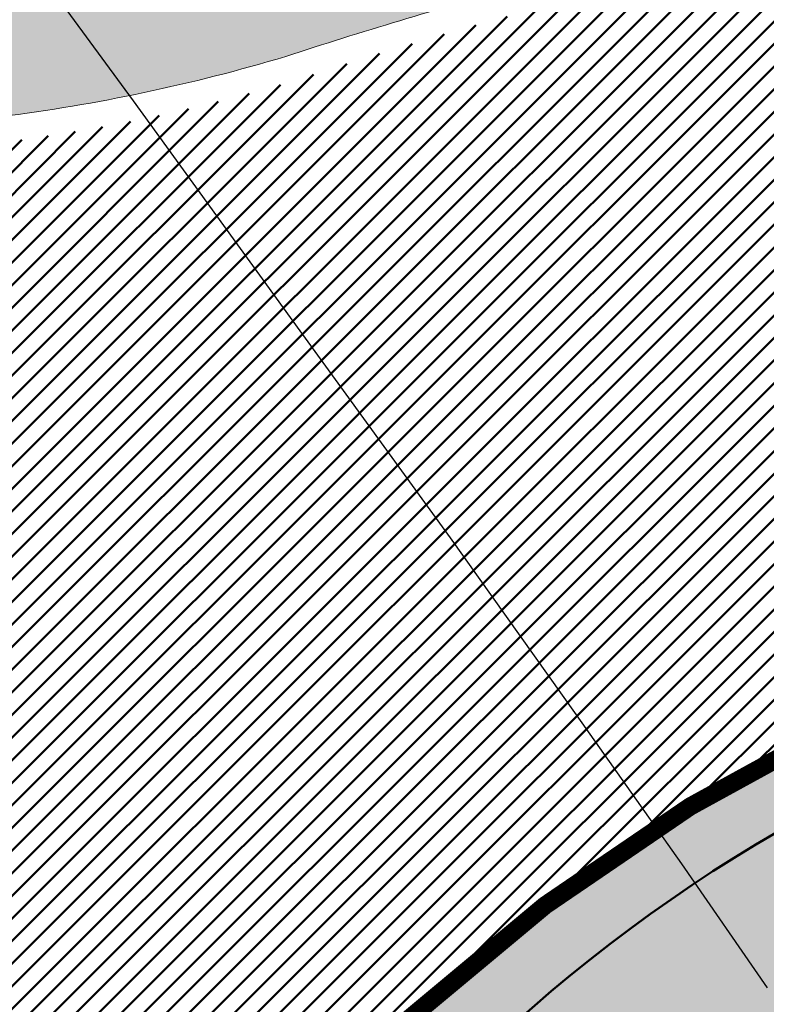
# Model space of a CAD drawing. Extents: x 2931 to 5026, y -2784 to 809.
# Tile 123 of 170: x 3189.91 to 3195.74, y -124.5 to -116.81. Entities that reach past the tile are written whole.
import ezdxf

# ---------------------------------------------------------------- set-up
doc = ezdxf.new("R2010")
doc.units = 0
doc.header["$MEASUREMENT"] = 0
doc.linetypes.add('CONTI', pattern=[0])
doc.layers.add('.', color=7, linetype='Continuous', lineweight=15)
doc.layers.add('GORIZDEFAULT', color=32, linetype='CONTI')
doc.layers.add('PDF_2D - Общий', color=7, linetype='Continuous')
pattern_1 = [(45, (0, 1538.843632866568), (-0.08838834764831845, 0.08838834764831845), [])]

# ---------------------------------------------------------------- blocks, each defined once
blk = doc.blocks.new('bstrtthtytt434')
at = {"layer": 'GORIZDEFAULT', "color": 32}
blk.add_lwpolyline([(3195.744993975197, 599.832192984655), (3195.076221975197, 600.800150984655), (3194.254429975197, 601.965808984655), (3193.269316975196, 603.349012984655), (3192.096610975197, 604.967394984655), (3190.795156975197, 606.765843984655), (3189.408376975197, 608.651006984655), (3188.007627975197, 610.533957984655), (3186.653967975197, 612.3456159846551), (3185.390816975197, 613.9926279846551), (3184.309380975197, 615.396371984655), (3183.420719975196, 616.487005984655), (3182.718198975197, 617.306433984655), (3182.189301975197, 617.888471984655), (3181.775184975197, 618.288230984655)], dxfattribs=at)

msp = doc.modelspace()

# ---------------------------------------------------------------- hatches: boundary and pattern name
at = {"layer": '.', "linetype": 'ByBlock', "lineweight": 50}
h = msp.add_hatch(dxfattribs=at)
h.set_pattern_fill('ANSI31', color=252)
h.set_pattern_definition(pattern_1)
edge = h.paths.add_edge_path()
edge.add_line((3056.579508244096, -13.72810971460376), (3060.468574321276, -22.94088155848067))
edge.add_line((3060.468574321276, -22.94088155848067), (3091.428099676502, -9.871672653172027))
edge.add_arc((3092.594819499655, -12.63550420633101), 2.999999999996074, 59.08883293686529, 112.8864824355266, ccw=False)
edge.add_line((3094.135944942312, -10.06160980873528), (3125.421424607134, -28.79386577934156))
edge.add_arc((3123.880299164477, -31.36776017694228), 3.000000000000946, 6.846905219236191, 59.0888329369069, ccw=False)
edge.add_line((3126.858903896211, -31.0101097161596), (3145.92372928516, -189.7868633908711))
edge.add_line((3145.92372928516, -189.7868633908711), (3153.629677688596, -253.9639773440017))
edge.add_line((3153.629677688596, -253.9639773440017), (3155.627738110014, -291.0431588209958))
edge.add_line((3155.627738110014, -291.0431588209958), (3160.809987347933, -390.8336176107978))
edge.add_arc((3157.814024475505, -390.9892018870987), 2.999999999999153, -86.74722545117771, 2.9727744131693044, ccw=False)
edge.add_line((3157.984247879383, -393.9843686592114), (3050.375705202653, -400.1000522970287))
edge.add_line((3050.375705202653, -400.1000522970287), (3050.943116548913, -410.0839415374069))
edge.add_line((3050.943116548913, -410.0839415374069), (3313.191871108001, -395.2423217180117))
edge.add_line((3313.191871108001, -395.2423217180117), (3312.624459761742, -385.2584324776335))
edge.add_line((3312.624459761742, -385.2584324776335), (3173.95866141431, -393.0764996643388))
edge.add_arc((3173.788438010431, -390.0813328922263), 2.999999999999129, 182.972774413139, 273.2527745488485, ccw=False)
edge.add_line((3170.792475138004, -390.2369171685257), (3164.49681413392, -269.5578782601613))
edge.add_line((3164.49681413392, -269.5578782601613), (3163.4838931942, -250.9031565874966))
edge.add_line((3163.4838931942, -250.9031565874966), (3160.81852438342, -229.0071751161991))
edge.add_arc((3164.480270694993, -229.3400365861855), 3.67684413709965, 91.76941746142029, 174.8059522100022, ccw=False)
edge.add_line((3164.36673985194, -225.6649456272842), (3165.328204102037, -225.5721756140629))
edge.add_line((3165.328204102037, -225.5721756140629), (3157.302999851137, -143.7639337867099))
edge.add_arc((3156.299241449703, -137.2508763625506), 6.589950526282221, 187.8889569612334, 278.7611968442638, ccw=False)
edge.add_line((3149.771658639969, -138.1553710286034), (3140.934979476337, -64.3232824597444))
edge.add_line((3140.934979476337, -64.3232824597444), (3139.504408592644, -51.66150844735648))
edge.add_line((3139.504408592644, -51.66150844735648), (3136.203008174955, -24.94942472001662))
edge.add_arc((3133.224403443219, -25.3070751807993), 3.000000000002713, 6.84690521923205, 59.08883293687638)
edge.add_line((3134.765528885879, -22.73318078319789), (3099.87037971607, -1.839626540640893))
edge.add_arc((3101.693711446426, 0.8191406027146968), 3.223907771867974, 157.9186088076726, 235.5584146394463, ccw=False)
edge.add_line((3098.706274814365, 2.031082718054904), (3108.700353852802, 18.51741190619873))
edge.add_arc((3111.264605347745, 16.96029461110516), 3.00000000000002, 58.73218183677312, 148.732181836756, ccw=False)
edge.add_line((3112.821722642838, 19.524546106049), (3205.618491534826, -36.82540788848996))
edge.add_line((3205.618491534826, -36.82540788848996), (3207.292050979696, -37.73551597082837))
edge.add_line((3207.292050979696, -37.73551597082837), (3243.014474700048, -51.08095955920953))
edge.add_line((3243.014474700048, -51.08095955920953), (3266.942729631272, -59.95543376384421))
edge.add_line((3266.942729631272, -59.95543376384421), (3413.241120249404, -148.0148327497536))
edge.add_line((3413.241120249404, -148.0148327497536), (3418.398145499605, -139.4471556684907))
edge.add_line((3418.398145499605, -139.4471556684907), (3272.099754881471, -51.38775668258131))
edge.add_line((3272.099754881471, -51.38775668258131), (3270.420061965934, -50.57949861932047))
edge.add_line((3270.420061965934, -50.57949861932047), (3212.929790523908, -29.25759560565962))
edge.add_line((3212.929790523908, -29.25759560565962), (3210.80888251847, -28.27790290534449))
edge.add_line((3210.80888251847, -28.27790290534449), (3103.502412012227, 36.8829291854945))
edge.add_arc((3105.05952930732, 39.44718068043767), 2.999999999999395, 149.0720988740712, 238.7321818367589, ccw=False)
edge.add_line((3102.486085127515, 40.98905780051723), (3107.443599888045, 49.26331476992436))
edge.add_line((3107.443599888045, 49.26331476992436), (3098.865452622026, 54.4029051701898))
edge.add_line((3098.865452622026, 54.4029051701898), (3093.95672483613, 46.21007528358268))
edge.add_arc((3091.383280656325, 47.75195240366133), 2.999999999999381, 238.7321818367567, 329.07209887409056, ccw=False)
edge.add_line((3089.826163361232, 45.1877009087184), (3029.258160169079, 81.96704392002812))
edge.add_line((3029.258160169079, 81.96704392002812), (3024.067769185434, 73.41953893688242))
edge.add_line((3024.067769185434, 73.41953893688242), (3099.145714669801, 27.82917167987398))
edge.add_arc((3097.588597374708, 25.26492018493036), 2.999999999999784, -31.267816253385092, 58.732181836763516, ccw=False)
edge.add_line((3100.152848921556, 23.70780297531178), (3084.60404677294, -1.897871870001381))
edge.add_line((3084.60404677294, -1.897871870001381), (3056.579508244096, -13.72810971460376))
h = msp.add_hatch(dxfattribs=at)
h.set_pattern_fill('ANSI31', color=72)
h.set_pattern_definition(pattern_1)
edge = h.paths.add_edge_path()
edge.add_line((3198.64854658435, -233.9982292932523), (3204.228626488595, -233.367908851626))
edge.add_line((3204.228626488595, -233.367908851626), (3205.797166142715, -247.2772469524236))
edge.add_line((3205.797166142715, -247.2772469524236), (3240.426562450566, -243.3715045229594))
edge.add_line((3240.426562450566, -243.3715045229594), (3240.44861768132, -243.5670523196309))
edge.add_line((3240.44861768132, -243.5670523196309), (3240.049289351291, -243.6131888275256))
edge.add_line((3240.049289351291, -243.6131888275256), (3241.597948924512, -257.3325680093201))
edge.add_line((3241.597948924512, -257.3325680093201), (3241.996162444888, -257.2875539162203))
edge.add_line((3241.996162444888, -257.2875539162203), (3242.018783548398, -257.4876696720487))
edge.add_line((3242.018783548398, -257.4876696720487), (3164.317276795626, -266.2513821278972))
edge.add_line((3164.317276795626, -266.2513821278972), (3165.502113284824, -288.8280605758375))
edge.add_line((3165.502113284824, -288.8280605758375), (3169.410030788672, -288.6174773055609))
edge.add_line((3169.410030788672, -288.6174773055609), (3168.370118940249, -270.1494968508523))
edge.add_line((3168.370118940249, -270.1494968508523), (3257.968945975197, -265.5127645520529))
edge.add_line((3257.968945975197, -265.5127645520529), (3268.704736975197, -264.363641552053))
edge.add_line((3268.704736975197, -264.363641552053), (3270.714068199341, -264.0976909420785))
edge.add_line((3270.714068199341, -264.0976909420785), (3269.535281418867, -254.5865488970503))
edge.add_line((3269.535281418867, -254.5865488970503), (3268.265415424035, -250.5242778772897))
edge.add_line((3268.265415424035, -250.5242778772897), (3268.137689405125, -237.8869574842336))
edge.add_line((3268.137689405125, -237.8869574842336), (3268.591353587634, -237.8957471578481))
edge.add_line((3268.591353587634, -237.8957471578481), (3271.151259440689, -217.8078710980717))
edge.add_line((3271.151259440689, -217.8078710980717), (3253.464385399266, -139.7315859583))
edge.add_line((3253.464385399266, -139.7315859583), (3246.166203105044, -104.1000850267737))
edge.add_line((3246.166203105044, -104.1000850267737), (3240.206266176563, -67.14129080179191))
edge.add_line((3240.206266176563, -67.14129080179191), (3243.364342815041, -51.6850304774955))
edge.add_line((3243.364342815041, -51.6850304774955), (3206.455271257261, -37.28046192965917))
edge.add_line((3206.455271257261, -37.28046192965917), (3113.046281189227, 16.0351873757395))
edge.add_line((3113.046281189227, 16.0351873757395), (3101.14519328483, -2.589174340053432))
edge.add_line((3101.14519328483, -2.589174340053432), (3134.765528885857, -22.73318078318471))
edge.add_arc((3133.22440344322, -25.30707518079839), 3.000000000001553, 6.849462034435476, 59.088832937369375, ccw=False)
edge.add_line((3136.202992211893, -24.94929180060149), (3146.943135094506, -114.3790974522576))
edge.add_line((3146.943135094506, -114.3790974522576), (3222.727371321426, -105.2196071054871))
edge.add_arc((3223.040655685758, -109.1062787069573), 3.899277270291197, 6.922887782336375, 94.60835138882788, ccw=False)
edge.add_arc((3223.040740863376, -109.1063082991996), 3.899196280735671, -81.47081594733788, 6.923470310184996, ccw=False)
edge.add_line((3223.619042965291, -112.9623812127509), (3196.190003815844, -116.2775442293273))
edge.add_arc((3198.473142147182, -133.8391582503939), 17.70940449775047, 97.40732442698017, 105.2026607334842)
edge.add_arc((3203.298833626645, -151.5864774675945), 36.10110462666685, 105.2072041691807, 108.1649889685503)
edge.add_arc((3188.026555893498, -103.8843184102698), 13.9895464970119, 277.1896508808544, 286.6895548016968, ccw=False)
edge.add_line((3189.777404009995, -117.7638696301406), (3187.842487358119, -117.9977488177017))
edge.add_arc((3184.99443761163, -119.8527308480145), 3.398874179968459, 6.9207488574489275, 33.07686530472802, ccw=False)
edge.add_arc((3184.993523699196, -119.8531430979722), 3.399831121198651, -83.07989968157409, 6.925789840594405, ccw=False)
edge.add_arc((3184.99346771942, -119.8528274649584), 3.400151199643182, 163.5011670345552, 276.9203959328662, ccw=False)
edge.add_line((3181.733315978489, -118.887198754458), (3147.972979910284, -122.9616568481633))
edge.add_line((3147.972979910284, -122.9616568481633), (3149.771658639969, -138.1553710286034))
edge.add_arc((3156.299241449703, -137.250876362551), 6.589950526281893, 187.88895696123, 278.7611968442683)
edge.add_line((3157.302999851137, -143.7639337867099), (3156.287946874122, -133.4165710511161))
edge.add_arc((3165.559726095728, -133.8587791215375), 9.282318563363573, 100.07270603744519, 177.2694053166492, ccw=False)
edge.add_line((3163.936269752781, -124.7195325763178), (3168.630711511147, -124.2499606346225))
edge.add_arc((3169.037464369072, -133.4535894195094), 9.212612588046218, 9.79482017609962, 92.53053086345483, ccw=False)
edge.add_line((3178.11578730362, -131.8863359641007), (3178.310066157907, -133.8285958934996))
edge.add_line((3178.310066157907, -133.8285958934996), (3182.539779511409, -140.6002705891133))
edge.add_line((3182.539779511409, -140.6002705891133), (3183.799722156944, -153.4426529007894))
edge.add_line((3183.799722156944, -153.4426529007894), (3187.002343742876, -153.1223035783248))
edge.add_line((3187.002343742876, -153.1223035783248), (3189.210950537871, -176.0426059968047))
edge.add_line((3189.210950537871, -176.0426059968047), (3186.060597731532, -176.3577270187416))
edge.add_line((3186.060597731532, -176.3577270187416), (3186.254695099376, -178.2981725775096))
edge.add_line((3186.254695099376, -178.2981725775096), (3183.233715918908, -183.4610461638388))
edge.add_arc((3187.73220544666, -183.0135000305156), 4.520697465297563, 185.6815518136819, 272.2770185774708)
edge.add_line((3187.911817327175, -187.5306280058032), (3193.870304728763, -186.9346170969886))
edge.add_arc((3192.734762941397, -182.3697598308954), 4.703974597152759, 283.9692133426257, 366.943481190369)
edge.add_line((3197.404238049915, -181.8010954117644), (3197.262375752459, -180.521815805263))
edge.add_line((3197.262375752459, -180.521815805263), (3193.661081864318, -179.03544577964))
edge.add_line((3193.661081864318, -179.03544577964), (3192.899904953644, -171.6494764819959))
edge.add_line((3192.899904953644, -171.6494764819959), (3189.682132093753, -171.97134134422))
edge.add_line((3189.682132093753, -171.97134134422), (3185.735106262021, -132.5118224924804))
edge.add_line((3185.735106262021, -132.5118224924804), (3188.844983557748, -132.2007501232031))
edge.add_line((3188.844983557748, -132.2007501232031), (3188.789684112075, -131.5932766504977))
edge.add_arc((3202.589761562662, -135.0886604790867), 14.23586477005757, 99.41612415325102, 165.7866270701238, ccw=False)
edge.add_line((3200.260722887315, -121.0446074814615), (3222.923904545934, -118.7776725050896))
edge.add_arc((3223.460798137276, -131.7520897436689), 12.98552106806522, 5.712137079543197, 92.3696013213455, ccw=False)
edge.add_line((3236.381839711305, -130.4596339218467), (3237.467507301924, -141.3317091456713))
edge.add_line((3237.467507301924, -141.3317091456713), (3245.489102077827, -221.5258309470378))
edge.add_arc((3232.636911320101, -222.1472607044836), 12.86720568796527, -83.64731502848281, 2.7682123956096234, ccw=False)
edge.add_line((3234.060644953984, -234.9354570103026), (3215.68325286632, -236.7736963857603))
edge.add_arc((3214.378686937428, -224.0534579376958), 12.78696048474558, 185.7956058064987, 275.8556841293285, ccw=False)
edge.add_line((3201.657087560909, -225.3446851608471), (3199.058106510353, -199.2701287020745))
edge.add_arc((3194.432319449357, -199.7328333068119), 4.648870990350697, 5.712137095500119, 93.3895282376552)
edge.add_line((3194.157459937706, -195.0920948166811), (3187.347289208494, -195.7837338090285))
edge.add_arc((3187.957506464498, -200.1406955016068), 4.399486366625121, 97.97273957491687, 185.7133964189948)
edge.add_line((3183.579875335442, -200.5786749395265), (3184.27298960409, -207.5071628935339))
edge.add_line((3184.27298960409, -207.5071628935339), (3184.892601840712, -207.998310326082))
edge.add_line((3184.892601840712, -207.998310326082), (3197.794868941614, -206.7713440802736))
edge.add_line((3197.794868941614, -206.7713440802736), (3199.787466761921, -227.5022030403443))
edge.add_arc((3189.185059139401, -228.6279906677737), 10.66200943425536, -84.22149646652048, 6.061084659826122, ccw=False)
edge.add_line((3190.258542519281, -239.2358216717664), (3179.89345328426, -240.2847402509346))
edge.add_arc((3178.567549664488, -227.3323604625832), 13.02006768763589, 184.5809880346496, 275.8448699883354, ccw=False)
edge.add_line((3165.58907542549, -228.372249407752), (3165.328204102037, -225.5721756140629))
edge.add_line((3165.328204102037, -225.5721756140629), (3164.846212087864, -225.6186821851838))
edge.add_line((3164.846212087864, -225.6186821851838), (3167.773249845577, -251.5658911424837))
edge.add_line((3167.773249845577, -251.5658911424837), (3200.231651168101, -247.9048636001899))
edge.add_line((3200.231651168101, -247.9048636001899), (3198.64854658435, -233.9982292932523))
h = msp.add_hatch(dxfattribs=at)
h.set_pattern_fill('ANSI31', color=72)
h.set_pattern_definition(pattern_1)
h.paths.add_polyline_path([(3181.397646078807, -116.1073916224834, -1.563286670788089), (3187.542640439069, -115.5157951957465), (3189.473089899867, -115.2824584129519, 0.06172320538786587), (3192.340277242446, -114.4665205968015, -0.0533669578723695), (3195.849529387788, -113.4983202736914), (3223.255860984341, -110.182993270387, 0.9294012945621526), (3222.992741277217, -108.0078998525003), (3198.199388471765, -111.0029883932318, -0.1751279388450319), (3194.856767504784, -110.1837160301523, 0.209518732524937), (3193.64573872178, -109.7921316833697), (3181.943402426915, -111.2065278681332, 0.1877390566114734), (3180.929256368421, -112.7102305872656, -0.2401408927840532), (3178.297140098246, -116.4317742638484), (3165.786678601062, -117.9438394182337), (3165.456697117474, -115.2136524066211), (3151.179601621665, -116.9392705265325), (3151.517940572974, -119.7299607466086)])
at = {"lineweight": 40, "true_color": 0xcfcfcf}
h = msp.add_hatch(color=254, dxfattribs=at)
h.dxf.hatch_style = 1
h.paths.add_polyline_path([(3181.257465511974, -114.7662098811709, -0.4142388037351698), (3183.959880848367, -111.3166759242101, -0.4142388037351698), (3187.409283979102, -114.0192582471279, -0.156351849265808), (3187.05362146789, -115.8770728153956), (3189.513221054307, -115.5797890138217), (3189.537327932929, -115.7783308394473), (3189.58956537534, -116.2127013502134), (3189.390515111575, -116.2367689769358), (3189.402568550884, -116.3360398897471), (3189.601618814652, -116.3119722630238), (3189.652845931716, -116.7338736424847), (3189.45379566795, -116.7579412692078), (3189.46584910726, -116.8572121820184), (3189.664899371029, -116.8331445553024), (3189.741243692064, -117.4660568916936), (3187.288096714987, -117.7625572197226, -0.1557464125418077), (3188.07470491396, -119.4788571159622, -0.2317036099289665), (3187.178437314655, -122.057729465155), (3187.32672732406, -122.0428964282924, 0.2221933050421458), (3188.170004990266, -119.467285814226, 0.1408534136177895), (3187.480835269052, -117.8399901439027), (3189.752800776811, -117.5653880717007, 0.04141170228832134), (3191.984219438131, -117.0937366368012, -0.01287528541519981), (3193.771172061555, -116.5579913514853, -0.03411056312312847), (3196.1649042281, -116.0791229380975), (3223.592156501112, -112.7641768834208, 0.4058007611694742), (3226.712962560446, -108.6603924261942, 0.4021253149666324), (3222.74735845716, -105.4186491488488), (3146.949978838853, -114.5797144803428), (3149.771658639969, -138.1553710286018), (3147.950521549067, -122.7719476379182), (3156.921480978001, -121.6849391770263), (3156.921437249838, -121.6845790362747), (3182.028230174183, -118.6501231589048, 0.1273604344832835), (3181.816666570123, -120.2387059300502, 0.4142402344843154), (3185.379045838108, -123.0296650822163, 0.1212819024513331), (3186.809641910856, -122.4876415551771), (3186.8012619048, -122.4038642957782), (3186.803950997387, -122.3743489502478, -0.1261586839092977), (3185.367486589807, -122.9344642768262, -0.414239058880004), (3181.911966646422, -120.2271346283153, -0.1559367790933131), (3182.266642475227, -118.3694902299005), (3179.813495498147, -118.6659905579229), (3179.737151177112, -118.033078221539), (3179.935498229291, -118.0090956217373), (3179.923510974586, -117.9098167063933), (3179.725097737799, -117.9338073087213), (3179.673870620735, -117.5119059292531), (3179.872565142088, -117.4878813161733), (3179.860577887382, -117.3886024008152), (3179.661817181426, -117.4126350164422), (3179.58547286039, -116.7797226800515), (3182.045568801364, -116.4823786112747, -0.15614960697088)])
h.paths.add_polyline_path([(3177.307054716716, -112.4215759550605), (3177.373348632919, -112.9675659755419), (3177.374341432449, -112.9674461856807), (3177.308047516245, -112.4214561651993)], flags=0)
h.paths.add_polyline_path([(3171.893676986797, -116.8028170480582), (3171.593830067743, -114.3208634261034), (3171.792383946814, -114.2968558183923), (3172.092230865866, -116.7788094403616), (3177.751046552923, -116.0948407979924), (3177.457332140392, -113.6625098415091), (3176.960841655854, -113.7225416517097), (3176.948788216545, -113.6232707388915), (3177.445343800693, -113.5632310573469), (3177.385402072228, -113.0668368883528), (3177.583961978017, -113.0428789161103), (3177.961659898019, -116.1701537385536), (3166.048354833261, -117.6100145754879), (3165.736454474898, -115.0287900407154), (3165.670656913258, -114.4827397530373), (3165.869210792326, -114.4587321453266), (3166.23485527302, -117.4867360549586)], flags=0)
h.paths.add_polyline_path([(3178.236302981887, -116.2376922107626, 0.2107848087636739), (3180.631489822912, -113.1781834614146), (3180.733321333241, -112.6686946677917, -0.1928085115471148), (3181.87114312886, -111.0137823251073), (3193.623617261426, -109.5933487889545, -0.2075606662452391), (3194.978970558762, -110.0245257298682, 0.1744475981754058), (3198.176770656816, -110.8042657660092), (3222.975688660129, -107.8085518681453, -0.3945143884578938), (3224.333546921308, -108.9485447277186, -0.394851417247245), (3223.28644252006, -110.3807487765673), (3195.878103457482, -113.6963196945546, 0.05745828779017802), (3192.155797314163, -114.7568678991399, -0.05072584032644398), (3189.501167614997, -115.4805181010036), (3187.228705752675, -115.7551804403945, 0.1412550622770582), (3187.510043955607, -114.0070240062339, 0.4142343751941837), (3183.947664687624, -111.2160648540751, 0.4141757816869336), (3181.156705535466, -114.7784441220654, 0.1269035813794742), (3181.739940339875, -116.2675007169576), (3151.342148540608, -119.9414161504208), (3150.956934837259, -116.7646866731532), (3165.631150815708, -114.9911583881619), (3165.961131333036, -117.7212892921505)], flags=16)
h.paths.add_polyline_path([(3169.018638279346, -114.6824488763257), (3169.006584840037, -114.5831779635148), (3169.502975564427, -114.5232085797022), (3169.51502900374, -114.6224794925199)], flags=0)
h.paths.add_polyline_path([(3168.514594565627, -112.178044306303), (3168.512611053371, -112.1782851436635), (3168.807914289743, -114.6103728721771), (3168.808438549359, -114.6103092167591)], flags=0)
h.paths.add_polyline_path([(3178.297140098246, -116.4317742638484, 0.2129787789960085), (3180.826739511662, -113.2223713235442), (3180.929256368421, -112.7102305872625, -0.1877390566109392), (3181.943402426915, -111.2065278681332), (3193.645738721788, -109.7921316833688, -0.2095187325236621), (3194.856767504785, -110.1837160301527, 0.1751279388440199), (3198.199388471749, -111.0029883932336), (3222.992741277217, -108.0078998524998, -0.3928100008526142), (3224.135005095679, -108.9726516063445, -0.3931683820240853), (3223.255485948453, -110.1830386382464), (3195.849529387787, -113.4983202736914, 0.05746184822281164), (3192.081367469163, -114.5711351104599, -0.0506238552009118), (3189.473089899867, -115.2824584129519), (3187.542640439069, -115.5157951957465, 0.1148720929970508), (3187.70858578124, -113.9829171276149, 0.4142371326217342), (3183.923557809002, -111.0175230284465, 0.4141819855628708), (3180.958163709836, -114.8025510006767, 0.102348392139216), (3181.397646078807, -116.1073916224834), (3156.708813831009, -119.0913506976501), (3156.372806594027, -116.3115843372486), (3165.456703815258, -115.2137078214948), (3165.786684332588, -117.9438387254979)], flags=0)
h.paths.add_polyline_path([(3168.522253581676, -114.7424678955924), (3168.024906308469, -114.8028556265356), (3168.012816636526, -114.7032863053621), (3168.510200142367, -114.6431969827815)], flags=0)
h.paths.add_polyline_path([(3170.01141370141, -114.5624604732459), (3169.999360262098, -114.4631895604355), (3170.495750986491, -114.4032201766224), (3170.507804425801, -114.5024910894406)], flags=0)
h.paths.add_polyline_path([(3167.533515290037, -114.8625201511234), (3167.033189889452, -114.9232694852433), (3167.021033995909, -114.8231547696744), (3167.521395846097, -114.7627056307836)], flags=0)
h.paths.add_polyline_path([(3171.004189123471, -114.4424720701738), (3170.992135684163, -114.343201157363), (3171.488526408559, -114.2832317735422), (3171.500579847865, -114.3825026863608)], flags=0)
h.paths.add_polyline_path([(3166.540806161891, -114.9830545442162), (3166.040480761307, -115.0438038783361), (3166.028258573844, -114.9431431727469), (3166.528620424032, -114.8826940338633)], flags=0)
h.paths.add_polyline_path([(3171.996964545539, -114.3224836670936), (3171.98491110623, -114.2232127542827), (3172.48130183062, -114.1632433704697), (3172.493355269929, -114.262514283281)], flags=0)
h.paths.add_polyline_path([(3165.935008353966, -115.0047824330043), (3165.736454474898, -115.0287900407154), (3165.670656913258, -114.4827397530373), (3165.869210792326, -114.4587321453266)], flags=0)
h.paths.add_polyline_path([(3165.857157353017, -114.3594612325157), (3165.658603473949, -114.3834688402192), (3165.592309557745, -113.8374788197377), (3165.790863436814, -113.8134712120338)], flags=0)
h.paths.add_polyline_path([(3172.989739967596, -114.2024952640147), (3172.977686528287, -114.1032243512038), (3173.474077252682, -114.0432549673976), (3173.486130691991, -114.1425258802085)], flags=0)
h.paths.add_polyline_path([(3165.778809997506, -113.714200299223), (3165.580256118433, -113.7382079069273), (3165.514458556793, -113.1921576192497), (3165.713012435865, -113.1681500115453)], flags=0)
h.paths.add_polyline_path([(3173.98251538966, -114.0825068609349), (3173.970461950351, -113.983235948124), (3174.466852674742, -113.9232665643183), (3174.478906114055, -114.022537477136)], flags=0)
h.paths.add_polyline_path([(3174.975290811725, -113.9625184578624), (3174.963237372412, -113.8632475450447), (3175.45962809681, -113.803278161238), (3175.47168153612, -113.9025490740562)], flags=0)
h.paths.add_polyline_path([(3163.221862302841, -115.0556809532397), (3158.257985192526, -115.655622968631), (3158.245931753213, -115.5563520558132), (3157.993802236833, -113.4715423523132), (3162.957679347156, -112.8716003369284), (3163.020959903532, -113.3927726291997), (3162.821413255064, -113.41690027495), (3162.833466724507, -113.5161714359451), (3163.032516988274, -113.4921038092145), (3163.083744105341, -113.9140051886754), (3162.884693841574, -113.9380728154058), (3162.896747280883, -114.0373437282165), (3163.09579754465, -114.0132761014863), (3163.146528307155, -114.4352377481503), (3162.947974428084, -114.4592453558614), (3162.960027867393, -114.5585162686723), (3163.158581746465, -114.5345086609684)], flags=0)
h.paths.add_polyline_path([(3163.644760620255, -118.5552216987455), (3163.908447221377, -120.7393625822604), (3158.944570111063, -121.3393045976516), (3158.680883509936, -119.1551637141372)], flags=16)
h.paths.add_polyline_path([(3163.146528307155, -114.4352377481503), (3162.947974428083, -114.4592453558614), (3162.897243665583, -114.037283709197), (3163.09579754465, -114.0132761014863)], flags=0)
h.paths.add_polyline_path([(3163.083744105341, -113.9140051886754), (3162.885190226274, -113.9380127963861), (3162.833963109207, -113.5161114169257), (3163.032516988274, -113.4921038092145)], flags=0)
h.paths.add_polyline_path([(3163.499286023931, -120.6881068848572), (3159.329905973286, -121.1943515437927), (3159.090050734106, -119.206469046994), (3163.259430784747, -118.7002243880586)], flags=0)
h.paths.add_polyline_path([(3175.968066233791, -113.8425300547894), (3175.956012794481, -113.7432591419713), (3176.452397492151, -113.683240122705), (3176.46445093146, -113.7825110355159)], flags=0)
h.paths.add_polyline_path([(3177.373348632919, -112.9675659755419), (3177.307054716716, -112.4215759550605), (3177.505614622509, -112.3976179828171), (3177.571908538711, -112.9436080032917)], flags=0)
h.paths.add_polyline_path([(3177.295001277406, -112.3223050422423), (3177.229203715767, -111.7762547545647), (3177.427763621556, -111.7522967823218), (3177.493561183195, -112.2983470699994)], flags=0)
h.paths.add_polyline_path([(3156.609536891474, -119.1033545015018), (3151.516596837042, -119.7188773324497), (3151.179596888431, -116.9392314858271), (3156.273529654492, -116.3235881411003)], flags=0)
h.paths.add_polyline_path([(3181.859089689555, -110.914511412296), (3181.847036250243, -110.8152404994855), (3182.043109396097, -110.7915427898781), (3182.040094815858, -110.7667150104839), (3181.844519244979, -110.7903625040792), (3181.82041236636, -110.5918206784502), (3182.015987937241, -110.568173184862), (3182.012975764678, -110.5433652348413), (3181.817399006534, -110.5670029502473), (3181.805345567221, -110.4677320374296), (3193.718650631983, -109.0278712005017), (3193.730704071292, -109.1271421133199), (3193.52966704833, -109.1514397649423), (3193.532681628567, -109.1762675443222), (3193.733717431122, -109.1519598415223), (3193.757824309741, -109.3505016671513), (3193.556788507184, -109.3748093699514), (3193.559800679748, -109.3996173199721), (3193.760341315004, -109.3753796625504), (3193.772394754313, -109.4746505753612)], flags=0)
h.paths.add_polyline_path([(3181.859089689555, -110.914511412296), (3181.847036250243, -110.8152404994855), (3193.760341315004, -109.3753796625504), (3193.772394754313, -109.4746505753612)], flags=0)
h.paths.add_polyline_path([(3181.844519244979, -110.7903625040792), (3181.82041236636, -110.5918206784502), (3182.018966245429, -110.5678130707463), (3182.043073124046, -110.7663548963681)], flags=0)
h.paths.add_polyline_path([(3193.559270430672, -109.3745092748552), (3193.535163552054, -109.1759674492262), (3193.733717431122, -109.1519598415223), (3193.757824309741, -109.3505016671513)], flags=0)
h.paths.add_polyline_path([(3195.889660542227, -113.7956508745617), (3205.817414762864, -112.5957668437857), (3205.880695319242, -113.116939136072), (3205.681142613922, -113.1410168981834), (3205.693196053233, -113.2402878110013), (3205.892748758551, -113.2162100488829), (3205.943479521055, -113.6381716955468), (3205.744423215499, -113.6621895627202), (3205.756476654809, -113.7614604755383), (3205.955532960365, -113.737442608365), (3206.006760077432, -114.1593439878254), (3205.807703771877, -114.1833618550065), (3205.819757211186, -114.2826327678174), (3206.018813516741, -114.2586149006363), (3206.081597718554, -114.7798474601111), (3196.153843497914, -115.9797314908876), (3196.141790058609, -115.8804605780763), (3196.181002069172, -115.8756994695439), (3196.129774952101, -115.4537980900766), (3196.329321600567, -115.4296704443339), (3196.317268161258, -115.330399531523), (3196.117721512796, -115.3545271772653), (3196.066990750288, -114.9325655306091), (3196.266041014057, -114.9084979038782), (3196.253987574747, -114.8092269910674), (3196.054937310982, -114.8332946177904), (3196.003710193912, -114.41139323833), (3196.20276045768, -114.3873256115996), (3196.19070701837, -114.2880546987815), (3195.991656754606, -114.3121223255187), (3195.940925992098, -113.8901606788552), (3195.901713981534, -113.8949217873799)], flags=0)
h.paths.add_polyline_path([(3196.003710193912, -114.41139323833), (3196.202264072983, -114.3873856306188), (3196.253491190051, -114.8092870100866), (3196.054937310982, -114.8332946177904)], flags=0)
h.paths.add_polyline_path([(3196.066990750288, -114.9325655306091), (3196.26554462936, -114.9085579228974), (3196.31627539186, -115.3305195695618), (3196.117721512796, -115.3545271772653)], flags=0)
h.paths.add_polyline_path([(3198.449823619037, -110.6720394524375), (3198.387039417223, -110.1508068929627), (3198.586592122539, -110.1267291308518), (3198.574538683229, -110.0274582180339), (3198.374985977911, -110.0515359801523), (3198.324255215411, -109.6295743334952), (3198.523311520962, -109.6055564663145), (3198.511258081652, -109.5062855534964), (3198.312201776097, -109.5303034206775), (3198.260974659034, -109.1084020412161), (3198.460030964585, -109.0843841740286), (3198.447977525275, -108.9851132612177), (3198.248921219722, -109.0091311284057), (3198.186137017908, -108.4878985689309), (3220.027146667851, -105.8481597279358), (3220.291131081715, -108.0322644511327)], flags=16)
h.paths.add_polyline_path([(3198.447481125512, -108.9851731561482), (3198.248921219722, -109.0091311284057), (3198.19819045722, -108.5871694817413), (3209.911750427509, -107.1714611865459), (3209.910984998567, -107.1651571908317), (3198.396750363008, -108.5632115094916)], flags=0)
h.paths.add_polyline_path([(3198.438266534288, -110.5727082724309), (3198.387039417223, -110.1508068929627), (3198.585599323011, -110.126848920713), (3198.636826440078, -110.5487503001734)], flags=0)
h.paths.add_polyline_path([(3198.374985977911, -110.0515359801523), (3198.324255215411, -109.6295743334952), (3198.522815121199, -109.605616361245), (3198.573545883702, -110.0275780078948)], flags=16)
h.paths.add_polyline_path([(3198.312201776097, -109.5303034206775), (3198.260974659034, -109.1084020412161), (3198.459534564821, -109.0844440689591), (3198.510761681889, -109.5063454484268)], flags=16)
h.paths.add_polyline_path([(3208.787564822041, -112.8624559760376), (3220.700863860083, -111.4225455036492), (3220.736875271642, -111.7203763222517), (3220.538023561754, -111.7444199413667), (3220.547063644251, -111.8188731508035), (3220.745865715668, -111.7948355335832), (3220.769873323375, -111.9933894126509), (3220.571170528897, -112.0174150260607), (3220.580210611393, -112.09186823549), (3220.778863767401, -112.0678486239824), (3220.814875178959, -112.3656794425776), (3208.901576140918, -113.8055899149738), (3208.865564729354, -113.5077590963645), (3209.064416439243, -113.4837154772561), (3209.055376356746, -113.4092622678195), (3208.856574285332, -113.4332998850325), (3208.832566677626, -113.2347460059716), (3209.0312694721, -113.210720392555), (3209.022229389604, -113.1362671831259), (3208.823576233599, -113.1602867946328)], flags=0)
h.paths.add_polyline_path([(3208.832566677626, -113.2347460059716), (3209.031120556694, -113.2107383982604), (3209.055128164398, -113.4092922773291), (3208.856574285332, -113.4332998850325)], flags=0)
h.paths.add_polyline_path([(3210.089786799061, -108.6356767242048), (3210.038807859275, -108.2137452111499), (3210.237957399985, -108.1896655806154), (3210.225903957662, -108.0903946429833), (3210.026804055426, -108.1144682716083), (3209.975825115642, -107.6925367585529), (3210.174676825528, -107.6684931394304), (3210.162623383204, -107.5692222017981), (3209.96382131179, -107.5932598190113), (3209.912842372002, -107.1713283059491), (3210.11139625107, -107.1473206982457), (3219.640311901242, -105.9903231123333), (3219.882019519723, -107.9810027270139), (3210.353103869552, -109.1380003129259), (3210.289184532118, -108.6115670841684)], flags=0)
h.paths.add_polyline_path([(3210.089786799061, -108.6356767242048), (3210.038807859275, -108.2137452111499), (3210.237361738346, -108.1897376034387), (3210.28834067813, -108.6116691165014)], flags=0)
h.paths.add_polyline_path([(3210.026804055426, -108.1144682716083), (3209.975825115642, -107.6925367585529), (3210.174378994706, -107.6685291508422), (3210.225357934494, -108.0904606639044)], flags=0)
h.paths.add_polyline_path([(3226.023072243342, -108.7461733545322, -0.3857639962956), (3223.699042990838, -112.032660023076), (3223.69926124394, -112.0326335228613, 0.3857442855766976), (3226.023072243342, -108.7461733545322, 0.383158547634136), (3223.007289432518, -106.1108653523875, 0.009857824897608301), (3222.887999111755, -106.1148937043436, -0.3946187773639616)], flags=16)
h.paths.add_polyline_path([(3224.930706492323, -108.8755845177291, 0.383963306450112), (3223.013347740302, -107.2048612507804, 0.02596744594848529), (3222.816586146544, -107.2183259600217), (3222.782563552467, -106.9368748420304), (3222.981117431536, -106.9128672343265), (3223.004347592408, -107.105018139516, -0.3850118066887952), (3225.029977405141, -108.8635310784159, -0.3853313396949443), (3223.481934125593, -111.0562099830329), (3223.505892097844, -111.2547698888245), (3223.307338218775, -111.2787774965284), (3223.272581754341, -110.9908674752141, 0.4143712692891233)], flags=16)
h.paths.add_polyline_path([(3223.31989045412, -111.3825712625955), (3223.518444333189, -111.3585636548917), (3223.5664595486, -111.7556714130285), (3223.367905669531, -111.7796790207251)], flags=0)
edge = h.paths.add_edge_path(flags=16)
edge.add_arc((3223.048115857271, -109.107387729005), 3.096805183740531, 6.922875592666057, 93.25054612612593)
edge.add_arc((3223.048314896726, -109.1081101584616), 3.097537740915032, 93.25346416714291, 96.95263779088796)
edge.add_line((3222.673361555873, -106.0333499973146), (3222.685464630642, -106.1326148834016))
edge.add_line((3222.685464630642, -106.1326148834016), (3222.709533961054, -106.331262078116))
edge.add_line((3222.709533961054, -106.331262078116), (3222.709385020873, -106.3312800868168))
edge.add_line((3222.709385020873, -106.3312800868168), (3222.673307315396, -106.0329032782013))
edge.add_line((3222.673307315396, -106.0329032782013), (3222.87170023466, -106.0088144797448))
edge.add_line((3222.87170023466, -106.0088144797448), (3222.872519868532, -106.0155649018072))
edge.add_arc((3223.048115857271, -109.107387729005), 3.096805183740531, 6.9228755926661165, 93.25054612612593, ccw=False)
edge.add_arc((3223.048170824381, -109.1074294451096), 3.09675564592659, -83.16853328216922, 6.923764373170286, ccw=False)
edge.add_line((3223.416527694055, -112.1821991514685), (3223.416528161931, -112.1822030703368))
edge.add_spline(control_points=[(3223.416528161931, -112.1822030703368), (3223.418166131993, -112.1820041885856), (3223.419804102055, -112.1818053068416), (3223.42139243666, -112.1816124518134)], knot_values=[0, 0, 0, 0, 1, 1, 1, 1], degree=3, periodic=0)
edge.add_arc((3223.048170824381, -109.1074294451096), 3.09675564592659, 276.9237675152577, 366.9237643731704)
h.paths.add_polyline_path([(3222.76995247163, -106.8321816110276), (3222.721937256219, -106.4350738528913), (3222.920491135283, -106.4110662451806), (3222.968506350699, -106.8081740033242)], flags=16)
h = msp.add_hatch(color=254, dxfattribs=at)
h.dxf.hatch_style = 1
h.paths.add_polyline_path([(3236.401700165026, -130.6765377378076, 0.4020912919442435), (3222.923904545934, -118.7776725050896), (3200.260722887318, -121.0446074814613, 0.2979728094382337), (3188.789684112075, -131.5932766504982), (3188.845210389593, -132.200727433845), (3185.735106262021, -132.5118224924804), (3187.121516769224, -146.3721552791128), (3188.507927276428, -160.2324880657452), (3189.682132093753, -171.9713413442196), (3192.899904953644, -171.6494764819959), (3193.661081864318, -179.03544577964), (3197.262375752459, -180.521815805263), (3197.363281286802, -181.5305965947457, -0.3954589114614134), (3193.870304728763, -186.9346170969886), (3187.911817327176, -187.5306280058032, -0.3717798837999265), (3183.269049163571, -183.8142824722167), (3183.233715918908, -183.4610461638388), (3186.254695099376, -178.2981725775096), (3186.060597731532, -176.3577270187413), (3189.210950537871, -176.0426059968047), (3188.212792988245, -166.0637463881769), (3187.002343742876, -153.1223035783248), (3183.799722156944, -153.4426529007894), (3182.539779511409, -140.6002705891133), (3178.310066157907, -133.8285958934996), (3178.11578730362, -131.8863359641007, 0.3775479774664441), (3168.630711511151, -124.2499606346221), (3163.936269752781, -124.7195325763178, 0.3501788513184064), (3156.287946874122, -133.4165710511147), (3163.262400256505, -204.5135489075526), (3165.567260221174, -228.0497424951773, 0.4407652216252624), (3180.447832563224, -240.215942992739), (3185.9967051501, -239.660904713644), (3190.085791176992, -239.251884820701, 0.4204379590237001), (3199.787466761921, -227.5022030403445), (3197.794868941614, -206.7713440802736), (3185.071573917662, -207.9812906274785, -0.4023531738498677), (3184.272989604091, -207.5071628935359), (3183.582524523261, -200.6043907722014, -0.4044187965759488), (3187.3472892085, -195.7837338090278), (3190.44205377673, -195.4741731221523), (3193.612779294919, -195.1567699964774, -0.4559087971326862), (3199.07801153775, -199.5609423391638), (3201.657087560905, -225.3446851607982, 0.41452071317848), (3215.683252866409, -236.7736963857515), (3234.060644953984, -234.9354570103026, 0.3960063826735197), (3245.489102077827, -221.5258309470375)])
h.paths.add_polyline_path([(3207.03778315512, -152.8188534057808), (3216.344721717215, -151.8132783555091, -0.460910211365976), (3217.20601253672, -152.4109200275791), (3217.713877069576, -157.4881849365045), (3223.105556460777, -156.9488702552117), (3222.596895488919, -151.8636445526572, -0.5043845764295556), (3223.101133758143, -151.2856884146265), (3228.150711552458, -150.7805932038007), (3227.609384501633, -145.3687955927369), (3206.745009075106, -147.4558009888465, -0.4135501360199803), (3201.883217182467, -143.8170128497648), (3200.86529559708, -133.6405666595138, -0.4125955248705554), (3204.897344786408, -128.9183082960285), (3223.713569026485, -127.0361737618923, -0.3863695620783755), (3228.194028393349, -130.8737729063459, -0.3919432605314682), (3224.458895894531, -136.0043984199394), (3214.864717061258, -136.9640774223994, -0.4215503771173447), (3214.235686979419, -136.4707927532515), (3213.723767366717, -131.3529895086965), (3208.388326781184, -131.886678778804), (3208.870741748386, -136.7095158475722, -0.3166142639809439), (3208.485410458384, -137.606427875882), (3203.332663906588, -138.1218427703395), (3203.862076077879, -143.4145240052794), (3223.979733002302, -141.4022107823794, -0.3921261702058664), (3229.549203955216, -144.807543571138), (3230.536660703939, -154.6794242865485, -0.4350801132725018), (3225.963019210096, -159.5837344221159), (3217.188723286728, -160.46140281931, -0.4413046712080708), (3216.619709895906, -160.113050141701), (3216.102574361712, -154.9431018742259), (3210.681480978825, -155.4853587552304), (3211.174444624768, -160.4136539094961, -0.51086082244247), (3210.583513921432, -161.0709877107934), (3205.645078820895, -161.5649656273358), (3206.185945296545, -166.9721587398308), (3226.496118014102, -164.940588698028, -0.423874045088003), (3231.904694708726, -168.7352437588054), (3232.935134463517, -179.036837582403, -0.3809339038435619), (3228.854507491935, -183.5263553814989), (3210.290027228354, -185.3833086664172, -0.9445699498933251), (3209.381247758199, -176.3093707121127), (3218.711040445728, -175.4148451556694, -0.3488442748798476), (3219.560053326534, -175.9463374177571), (3220.061773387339, -180.9621728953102), (3225.413531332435, -180.4268514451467), (3224.903551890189, -175.3274627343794, -0.5458820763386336), (3225.389042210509, -174.8083811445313), (3230.422945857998, -174.3048537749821), (3229.887738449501, -168.9542359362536), (3209.070923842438, -171.0364839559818, -0.3853398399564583), (3204.229524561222, -167.2737025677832), (3203.215527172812, -157.136487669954, -0.3584784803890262)], flags=16)
h.paths.add_polyline_path([(3178.778094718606, -183.7461788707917, -0.2214065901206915), (3175.505947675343, -193.938754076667, 0.277982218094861), (3172.34860886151, -203.8793502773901), (3174.010432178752, -220.4930617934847), (3186.543428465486, -219.2394210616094, -0.4398097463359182), (3187.521916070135, -220.4116361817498), (3188.161130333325, -226.8020395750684, -0.3970099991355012), (3184.175926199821, -231.7099406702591), (3178.706707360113, -232.2151967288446, -0.4396297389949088), (3173.720061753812, -227.7763063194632), (3164.486291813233, -133.4183971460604, -0.9017496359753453), (3173.65223744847, -132.5015531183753)], flags=16)
h.paths.add_polyline_path([(3211.090258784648, -193.4498366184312), (3228.778682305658, -191.7845822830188, -0.9142662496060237), (3229.432751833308, -198.3441127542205), (3222.054241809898, -199.1818859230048, 0.2275587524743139), (3216.003330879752, -202.2966478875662, 0.4257554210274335), (3217.309228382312, -215.4403152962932, -0.6245440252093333), (3215.087378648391, -222.2365141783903, -0.4364639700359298), (3209.053512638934, -217.7711140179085), (3207.188754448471, -198.6225583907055, -0.4080941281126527)], flags=16)
h.paths.add_polyline_path([(3178.378493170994, -201.1438797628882), (3179.649217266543, -213.8476632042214), (3192.387924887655, -212.5734457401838, -0.4225555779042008), (3193.163162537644, -213.4017507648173), (3194.33725093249, -225.7017102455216, -1), (3193.353733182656, -225.887137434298), (3192.121418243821, -213.5673410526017), (3179.425863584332, -214.8372420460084, -0.4470715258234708), (3178.614138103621, -213.9260862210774), (3177.358061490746, -201.3687377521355, -1)], flags=16)
h.paths.add_polyline_path([(3222.245864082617, -204.3902129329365), (3231.631192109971, -203.3850501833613, -0.01518137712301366), (3232.166872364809, -203.3276791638), (3231.631192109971, -203.3850501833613, 0.2039938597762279), (3225.667068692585, -206.9562223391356, 0.3845645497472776), (3226.869658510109, -218.9788483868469, -0.710203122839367), (3225.226810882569, -226.1271272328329), (3216.525285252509, -227.059476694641, -0.02130585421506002), (3215.828828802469, -227.1341004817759), (3216.525285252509, -227.059476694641, 0.1841086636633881), (3221.626871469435, -224.1824697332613, 0.4206425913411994), (3220.314957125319, -211.0668958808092, -0.6092905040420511)], flags=16)
h.paths.add_polyline_path([(3232.32476832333, -208.4909606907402), (3232.728894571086, -208.443193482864), (3233.10467408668, -208.3987768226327, 0.1243413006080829), (3236.55796378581, -207.05693715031, -0.4207583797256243), (3239.515593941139, -208.8591471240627), (3240.817700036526, -221.8766651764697, -0.3726884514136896), (3233.83489277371, -230.3774555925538), (3228.049980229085, -231.0095212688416, 0.5475524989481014), (3230.817904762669, -215.4780643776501, -0.6580089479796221)], flags=16)

# ---------------------------------------------------------------- linework, layer by layer
msp.add_lwpolyline([(3188.789684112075, -131.5932766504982, 0.142137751, 0.142137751, -0.2979728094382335), (3200.260722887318, -121.0446074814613, 0.142137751, 0.142137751, 0), (3222.923904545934, -118.7776725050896, 0.142137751, 0.142137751, -0.4020912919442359), (3236.401700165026, -130.6765377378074, 0.142137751, 0.142137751, 0)], format="xyseb")
at = {"color": 255, "lineweight": 50, "ltscale": 1000}
msp.add_lwpolyline([(3190.675024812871, -129.0179079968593, -0.2659289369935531), (3200.327133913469, -121.6093527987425), (3222.96380135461, -119.3450699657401, -0.4018179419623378), (3235.835492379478, -130.7283280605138), (3244.921903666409, -221.5677177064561, -0.3955928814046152), (3234.000858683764, -234.3700490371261), (3215.563627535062, -236.2142739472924, -0.4130268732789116), (3202.222773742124, -225.2876802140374), (3199.645463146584, -199.5215868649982, 0.4535375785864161), (3193.53486445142, -194.5931770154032), (3190.385422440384, -194.9084495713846), (3187.279878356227, -195.2190885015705, 0.4049945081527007), (3183.016958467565, -200.6625966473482), (3183.711351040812, -207.6046330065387, 0.3486412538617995), (3184.914138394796, -208.5673783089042), (3197.283268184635, -207.3911117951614), (3199.221798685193, -227.5594578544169, -0.4206429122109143), (3190.033536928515, -238.6857234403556), (3185.940116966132, -239.0951768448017), (3180.378306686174, -239.6515092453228, -0.4413470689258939), (3166.134316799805, -228.006888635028), (3165.894083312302, -225.5171195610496)], format="xyb", dxfattribs=at)
at = {"layer": 'PDF_2D - Общий', "lineweight": 5}
msp.add_lwpolyline([(3147.163304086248, -114.5539314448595), (3222.74735845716, -105.4186491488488, -0.4021253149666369), (3226.712962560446, -108.6603924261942, -0.4058007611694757), (3223.592156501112, -112.7641768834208), (3196.164904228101, -116.0791229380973, 0.03411056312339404), (3193.771172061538, -116.55799135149, 0.0128752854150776), (3191.98421943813, -117.0937366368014, -0.04141170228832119), (3189.75280077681, -117.5653880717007), (3187.480835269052, -117.8399901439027, -0.1408534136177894), (3188.170004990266, -119.467285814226, -0.4142402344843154), (3185.379045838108, -123.0296650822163, -0.4142402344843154), (3181.816666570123, -120.2387059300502, -0.1273604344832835), (3182.028230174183, -118.6501231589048), (3156.921437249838, -121.6845790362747), (3156.94554412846, -121.8831208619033), (3181.73365331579, -118.8871579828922, 0.1026330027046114), (3181.618124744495, -120.262812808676, 0.4141875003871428), (3185.403152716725, -123.2282069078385)], format="xyb", dxfattribs=at)

# ---------------------------------------------------------------- block references
at = {"linetype": 'ByBlock'}
msp.add_blockref('bstrtthtytt434', (0, -724.205374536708), dxfattribs=at)

doc.saveas('drawing.dxf')
